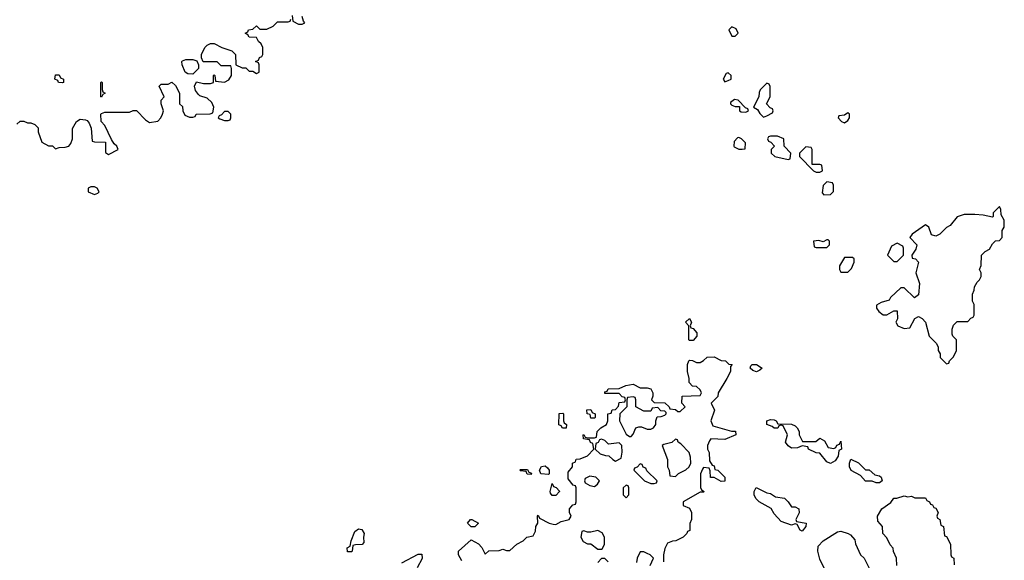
# Model space of a CAD drawing. Header units: inches. Extents: x 2735672 to 2903319, y 894031 to 1029782.
# Tile 37 of 167: x 2771066 to 2776658, y 1001199 to 1004267. Entities that reach past the tile are written whole.
import ezdxf

# ---------------------------------------------------------------- set-up
doc = ezdxf.new("R2010")
doc.units = ezdxf.units.IN
doc.header["$MEASUREMENT"] = 0
doc.layers.add('C7070', color=7, linetype='Continuous')

msp = doc.modelspace()

# ---------------------------------------------------------------- linework, layer by layer
at = {"layer": 'C7070', "color": 4}
for points, elevation in [([(2771050, 1003674), (2771068, 1003692), (2771090, 1003692), (2771110, 1003682), (2771130, 1003682), (2771151.6, 1003671.6), (2771170, 1003654), (2771171.3, 1003630), (2771191.6, 1003571.6), (2771230, 1003552), (2771251.6, 1003551.6), (2771270, 1003534), (2771290, 1003542), (2771323.6, 1003543.6), (2771346, 1003550), (2771356.4, 1003563.6), (2771366, 1003590), (2771366, 1003650), (2771388, 1003690), (2771410, 1003702), (2771439.6, 1003699.6), (2771450, 1003694), (2771459.8, 1003679.8), (2771471.6, 1003651.6), (2771478, 1003578), (2771490, 1003574), (2771552.7, 1003572.7), (2771552.7, 1003512.7), (2771570, 1003502), (2771626, 1003530), (2771618, 1003550), (2771603.1, 1003563.1), (2771587.3, 1003587.3), (2771550, 1003666), (2771528.4, 1003688.4), (2771526, 1003730), (2771530, 1003734), (2771550, 1003742), (2771690, 1003742), (2771710, 1003752), (2771730, 1003752), (2771779.6, 1003699.6), (2771803.6, 1003683.6), (2771850, 1003692), (2771868, 1003710), (2771878, 1003730), (2771882, 1003750), (2771868.9, 1003788.9), (2771868.7, 1003810), (2771886, 1003830), (2771858, 1003890), (2771870, 1003902), (2771910, 1003902), (2771930, 1003912), (2771950, 1003894), (2771974, 1003850), (2771974, 1003790), (2771990, 1003774), (2771992, 1003750), (2772004.7, 1003724.7), (2772030, 1003714), (2772050, 1003714), (2772062, 1003718), (2772068.9, 1003731.1), (2772147.3, 1003732.7), (2772162, 1003738), (2772168, 1003770), (2772158, 1003798), (2772130, 1003822), (2772090, 1003835.3), (2772082, 1003842), (2772064.7, 1003864.7), (2772058, 1003890), (2772070, 1003914), (2772110, 1003904.7), (2772150, 1003904.7), (2772166, 1003910), (2772166, 1003950), (2772170, 1003954), (2772174, 1003950), (2772178, 1003918), (2772230, 1003912), (2772254.6, 1003925.4), (2772268, 1003950), (2772268, 1003990), (2772266, 1004006), (2772210, 1004006), (2772187.3, 1004027.3), (2772108, 1004028), (2772098, 1004050), (2772098, 1004070), (2772118, 1004110), (2772130, 1004122), (2772150, 1004132), (2772170, 1004132), (2772214, 1004110), (2772270.7, 1004090.7), (2772291.3, 1004070), (2772294, 1004010), (2772330, 1003994), (2772350, 1003994), (2772370, 1003974), (2772390, 1003974), (2772410, 1003962), (2772426, 1003970), (2772426, 1004010), (2772422, 1004022), (2772406, 1004030), (2772422, 1004038), (2772427.3, 1004052.7), (2772442, 1004058), (2772446, 1004070), (2772446, 1004110), (2772438, 1004130), (2772423.1, 1004143.1), (2772410, 1004166), (2772368.4, 1004168.4), (2772362, 1004182), (2772346, 1004190), (2772362, 1004198), (2772366, 1004210), (2772390, 1004214), (2772410, 1004232), (2772430, 1004214), (2772470, 1004214), (2772506, 1004230), (2772530, 1004254), (2772590, 1004254), (2772602, 1004258), (2772606, 1004270)], 12), ([(2772614, 1004290), (2772618, 1004258), (2772650, 1004242), (2772670, 1004242), (2772686, 1004250), (2772678, 1004258), (2772670, 1004286)], 12), ([(2773576.4, 1001196.4), (2773558, 1001230), (2773558, 1001250), (2773630, 1001314), (2773672, 1001292), (2773691.6, 1001271.6), (2773710, 1001234), (2773730, 1001252), (2773790, 1001254), (2773810, 1001262), (2773830, 1001254), (2773850, 1001254), (2773888.9, 1001291.1), (2773926, 1001310), (2773946, 1001330), (2773982, 1001338), (2773996.4, 1001363.6), (2773998, 1001390), (2774008, 1001410), (2774006, 1001450), (2774010, 1001454), (2774018, 1001438), (2774074, 1001410), (2774096.4, 1001403.6), (2774110, 1001402), (2774140.4, 1001419.6), (2774186, 1001430), (2774198, 1001450), (2774188, 1001470), (2774188.4, 1001491.6), (2774207.3, 1001512.7), (2774222, 1001518), (2774226, 1001530), (2774226, 1001610), (2774222, 1001622), (2774210, 1001626), (2774180.4, 1001660.4), (2774180.4, 1001699.6), (2774206, 1001730), (2774206, 1001750), (2774222, 1001758), (2774227.3, 1001772.7), (2774250, 1001774), (2774290, 1001792), (2774326, 1001830), (2774322, 1001862), (2774308, 1001868), (2774302, 1001882), (2774267.3, 1001887.3), (2774266, 1001910), (2774270, 1001912), (2774278, 1001898), (2774290, 1001894), (2774330, 1001894), (2774342, 1001898), (2774346, 1001930), (2774366, 1001950), (2774398, 1001970), (2774406, 1001990), (2774406, 1002030), (2774426, 1002034), (2774430, 1002052), (2774450, 1002054), (2774467.3, 1002072.7), (2774470, 1002094), (2774502, 1002098), (2774506, 1002110), (2774502, 1002122), (2774487.3, 1002127.3), (2774470, 1002146), (2774390, 1002146), (2774390, 1002154), (2774402, 1002158), (2774408.4, 1002171.6), (2774470, 1002174), (2774508.9, 1002191.1), (2774550, 1002198), (2774590, 1002178), (2774630, 1002178), (2774651, 1002171), (2774662, 1002150), (2774662, 1002130), (2774654, 1002110), (2774670, 1002094), (2774730, 1002092), (2774754, 1002070), (2774758, 1002058), (2774790, 1002054), (2774803.6, 1002043.6), (2774816.4, 1002043.6), (2774846, 1002070), (2774826, 1002090), (2774828.9, 1002131.1), (2774930, 1002134), (2774938, 1002150), (2774930, 1002166), (2774910, 1002186), (2774887.3, 1002187.3), (2774868.7, 1002208.7), (2774868.7, 1002230), (2774858, 1002270), (2774858, 1002310), (2774866, 1002330), (2774870, 1002334), (2774887.3, 1002332.7), (2774910, 1002322), (2774930, 1002322), (2774950, 1002332), (2774970, 1002351.3), (2775010, 1002354), (2775050, 1002332), (2775074, 1002330), (2775092.7, 1002312.7), (2775112, 1002310), (2775102, 1002298), (2775102, 1002270), (2775082, 1002230), (2775032, 1002150), (2775031.6, 1002128.4), (2774994, 1002090), (2775011.3, 1002050), (2774991.3, 1001990), (2775002, 1001962), (2775108.4, 1001931.6), (2775131.6, 1001931.6), (2775134, 1001910), (2775070, 1001884), (2774992, 1001888), (2774983.6, 1001876.4), (2774972, 1001850), (2774972, 1001830), (2774982, 1001810), (2774983.6, 1001763.6), (2774998, 1001738), (2775010, 1001734), (2775014, 1001714), (2775031.1, 1001711.1), (2775070.9, 1001670.9), (2775071.6, 1001648.4), (2775050, 1001646), (2775010, 1001668), (2774988.9, 1001668.9), (2774987.3, 1001707.3), (2774982, 1001722), (2774950, 1001726), (2774943.6, 1001716.4), (2774932, 1001690), (2774932.7, 1001612.7), (2774938, 1001598), (2774954, 1001590), (2774950, 1001586), (2774930, 1001586), (2774834, 1001530), (2774834, 1001510), (2774870, 1001494), (2774882, 1001470), (2774882, 1001430), (2774872.7, 1001407.3), (2774871.6, 1001368.4), (2774858, 1001362), (2774854, 1001350), (2774834, 1001330), (2774791.6, 1001308.4), (2774772.7, 1001307.3), (2774744.7, 1001295.3), (2774730, 1001266), (2774722, 1001230), (2774722, 1001190)], 8), ([(2776048.4, 1001168.4), (2776046, 1001210), (2776028.4, 1001248.4), (2776027.3, 1001267.3), (2776010, 1001286), (2775990, 1001326), (2775968, 1001350), (2775966, 1001390), (2775940.4, 1001420.4), (2775938, 1001450), (2775962, 1001490), (2776012.7, 1001527.3), (2776030, 1001551.3), (2776048.4, 1001551.6), (2776090, 1001564.7), (2776110, 1001558), (2776130, 1001562), (2776150, 1001554), (2776210, 1001554), (2776218, 1001538), (2776234, 1001530), (2776238, 1001518), (2776250, 1001514), (2776258, 1001498), (2776270, 1001494), (2776282, 1001470), (2776274, 1001450), (2776278, 1001438), (2776292, 1001430), (2776298, 1001398), (2776312, 1001390), (2776318, 1001338), (2776330, 1001334), (2776352, 1001290), (2776354, 1001230), (2776358, 1001218), (2776372, 1001210), (2776372.7, 1001172.7)], 8), ([(2775720.4, 1000980.4), (2775610, 1001206), (2775598, 1001250), (2775600.4, 1001279.6), (2775628.7, 1001310), (2775710, 1001361), (2775730, 1001364.7), (2775771.6, 1001351.6), (2775783.6, 1001343.6), (2775810, 1001314), (2775812.7, 1001292.7), (2775842, 1001230), (2775862, 1001210), (2775892, 1001150)], 8), ([(2773236.4, 1001183.6), (2773330, 1001234), (2773350, 1001234), (2773351.6, 1001208.4), (2773323.6, 1001156.4)], 8), ([(2774408, 1001190), (2774390, 1001208), (2774370, 1001208), (2774350, 1001186)], 8), ([(2774646, 1001170), (2774666, 1001210), (2774646, 1001230), (2774630, 1001238), (2774610, 1001246), (2774590, 1001246), (2774572, 1001210), (2774570, 1001186)], 8)]:
    msp.add_lwpolyline(points, dxfattribs=dict(at, elevation=elevation))
for points, elevation in [([(2775110, 1004226), (2775094, 1004210), (2775110, 1004174), (2775130, 1004174), (2775146, 1004190), (2775134.6, 1004214.6)], 12), ([(2772050, 1003958), (2772020.4, 1003960.4), (2772006, 1003970), (2771988, 1004010), (2771986, 1004030), (2771990, 1004034), (2772010, 1004042), (2772050, 1004042), (2772072.7, 1004032.7), (2772082, 1004010), (2772082, 1003990)], 12), ([(2771310, 1003908), (2771286, 1003910), (2771282, 1003922), (2771266, 1003930), (2771270, 1003954), (2771290, 1003954), (2771298, 1003938), (2771314, 1003930), (2771314, 1003910)], 12), ([(2775090, 1003966), (2775078, 1003962), (2775062, 1003930), (2775070, 1003914), (2775090, 1003922), (2775106, 1003930), (2775106, 1003950)], 12), ([(2771530, 1003828), (2771526, 1003830), (2771526, 1003910), (2771530, 1003914), (2771534, 1003910), (2771534, 1003870), (2771538, 1003858), (2771552, 1003850), (2771538, 1003842)], 12), ([(2775310, 1003906), (2775271.1, 1003868.9), (2775265.4, 1003854.6), (2775264.7, 1003830), (2775234, 1003770), (2775256.9, 1003756.9), (2775270, 1003734), (2775290, 1003714), (2775310, 1003722), (2775342, 1003738), (2775346, 1003750), (2775342, 1003762), (2775327.3, 1003767.3), (2775308, 1003790), (2775328, 1003830), (2775327.3, 1003887.3), (2775322, 1003902)], 12), ([(2775125.4, 1003814.6), (2775102, 1003798), (2775102, 1003790), (2775110, 1003782), (2775130, 1003774), (2775154, 1003774), (2775154, 1003750), (2775163.6, 1003743.6), (2775190, 1003742), (2775206, 1003750), (2775202, 1003762), (2775187.3, 1003767.3), (2775146, 1003810)], 12), ([(2772250, 1003746), (2772230, 1003746), (2772212.7, 1003727.3), (2772198, 1003722), (2772194, 1003710), (2772203.6, 1003703.6), (2772230, 1003694), (2772250, 1003694), (2772262, 1003698), (2772266, 1003710), (2772266, 1003730)], 12), ([(2775770, 1003738), (2775750, 1003726), (2775718, 1003722), (2775714, 1003710), (2775734, 1003690), (2775750, 1003682), (2775770, 1003694), (2775778, 1003710), (2775778, 1003730)], 12), ([(2775150, 1003598), (2775143.6, 1003596.4), (2775123.6, 1003576.4), (2775122, 1003550), (2775124.7, 1003544.7), (2775150, 1003532), (2775170, 1003532), (2775186, 1003534), (2775187.3, 1003567.3), (2775166, 1003590)], 12), ([(2775370, 1003606), (2775330, 1003606), (2775318, 1003602), (2775314, 1003590), (2775318, 1003578), (2775332.7, 1003572.7), (2775352, 1003550), (2775334, 1003530), (2775334, 1003510), (2775354, 1003490), (2775430, 1003474), (2775442, 1003478), (2775446, 1003510), (2775408, 1003550), (2775406, 1003590)], 12), ([(2775530, 1003546), (2775494, 1003510), (2775494, 1003490), (2775574, 1003410), (2775590, 1003402), (2775610, 1003402), (2775626, 1003410), (2775622, 1003442), (2775610, 1003446), (2775566, 1003446), (2775566, 1003530), (2775562, 1003542)], 12), ([(2771490, 1003318), (2771470, 1003318), (2771454, 1003310), (2771454, 1003290), (2771490, 1003274), (2771510, 1003282), (2771518, 1003290), (2771506, 1003310)], 12), ([(2775650, 1003346), (2775630, 1003326), (2775623.6, 1003283.6), (2775632.7, 1003272.7), (2775670, 1003274), (2775687.3, 1003292.7), (2775687.3, 1003327.3), (2775682, 1003342)], 12), ([(2776630, 1003206), (2776594, 1003170), (2776594, 1003150), (2776590, 1003146), (2776538, 1003158), (2776490, 1003162), (2776430, 1003162), (2776391.1, 1003148.9), (2776350, 1003098), (2776330, 1003088), (2776291.1, 1003048.9), (2776270, 1003038), (2776245.2, 1003045.2), (2776228.9, 1003088.9), (2776210, 1003102), (2776134, 1003050), (2776122, 1003030), (2776162, 1002990), (2776155.3, 1002964.7), (2776132, 1002930), (2776134, 1002914), (2776154, 1002910), (2776171.1, 1002891.1), (2776156, 1002830), (2776176, 1002770), (2776170, 1002706), (2776148.4, 1002688.4), (2776090, 1002746), (2776070, 1002746), (2776012, 1002690), (2776004.7, 1002675.3), (2775958, 1002662), (2775932.7, 1002647.3), (2775932, 1002630), (2775944.7, 1002610), (2775970, 1002591.3), (2775990, 1002592), (2776030, 1002614), (2776050, 1002614), (2776052, 1002570), (2776042, 1002550), (2776054, 1002530), (2776090, 1002514), (2776122, 1002518), (2776150, 1002572), (2776170, 1002582), (2776191.1, 1002571.1), (2776211.3, 1002550), (2776231.1, 1002471.1), (2776271.1, 1002431.1), (2776282, 1002410), (2776282, 1002390), (2776294, 1002370), (2776294, 1002350), (2776330, 1002314), (2776342, 1002318), (2776346, 1002330), (2776370, 1002354), (2776386, 1002390), (2776386, 1002450), (2776366, 1002470), (2776362, 1002482), (2776362, 1002510), (2776370, 1002534), (2776390, 1002554), (2776450, 1002554), (2776467.3, 1002572.7), (2776482, 1002578), (2776486, 1002590), (2776486, 1002650), (2776478, 1002670), (2776478, 1002710), (2776487.3, 1002732.7), (2776488.4, 1002751.6), (2776503.1, 1002776.9), (2776518, 1002790), (2776526, 1002810), (2776526, 1002830), (2776518, 1002850), (2776527.3, 1002872.7), (2776528, 1002930), (2776550, 1002952), (2776574.6, 1002965.4), (2776590, 1002994), (2776607.3, 1003012.7), (2776630, 1003014), (2776646, 1003030), (2776646, 1003070), (2776658, 1003090), (2776658, 1003130), (2776640.4, 1003160.4), (2776638, 1003190)], 12), ([(2775658, 1003018), (2775650, 1003018), (2775630, 1003006), (2775605.4, 1003014.6), (2775574, 1003010), (2775578, 1002978), (2775590, 1002974), (2775650, 1002974), (2775666, 1002990), (2775666, 1003010)], 12), ([(2776050, 1002998), (2776018, 1002982), (2775994, 1002930), (2776030, 1002894), (2776050, 1002894), (2776086, 1002930), (2776086, 1002970), (2776082, 1002982)], 12), ([(2775750, 1002918), (2775722, 1002870), (2775722, 1002850), (2775730, 1002834), (2775770, 1002834), (2775790, 1002854), (2775806, 1002890), (2775806, 1002910), (2775796.4, 1002916.4)], 12), ([(2774870, 1002446), (2774866, 1002450), (2774866, 1002530), (2774848, 1002550), (2774870, 1002572), (2774882, 1002550), (2774874, 1002530), (2774878, 1002518), (2774890, 1002514), (2774912, 1002490), (2774912, 1002470), (2774890, 1002446)], 8), ([(2775250, 1002269), (2775230, 1002275.3), (2775215.3, 1002290), (2775218, 1002302), (2775226, 1002310), (2775250, 1002310.8), (2775282, 1002290), (2775270, 1002278)], 8), ([(2774550, 1002126), (2774518, 1002122), (2774514, 1002110), (2774514, 1002070), (2774474, 1002030), (2774472, 1001990), (2774510, 1001914), (2774530, 1001902), (2774538, 1001902), (2774550, 1001914), (2774566, 1001950), (2774583.1, 1001956.9), (2774596.9, 1001956.9), (2774630, 1001942), (2774650, 1001942), (2774666, 1001950), (2774678, 1001970), (2774678, 1001990), (2774687.3, 1002012.7), (2774710, 1002014), (2774730, 1002022), (2774738, 1002030), (2774738, 1002038), (2774730, 1002046), (2774707.3, 1002047.3), (2774690, 1002066), (2774658, 1002062), (2774650, 1002046), (2774610, 1002046), (2774566, 1002070), (2774566, 1002110), (2774562, 1002122)], 8), ([(2774170, 1001948), (2774148.4, 1001948.4), (2774142, 1001962), (2774128.4, 1001968.4), (2774130, 1002032), (2774150, 1002034), (2774154, 1002030), (2774154, 1001990), (2774158, 1001978), (2774172, 1001970)], 8), ([(2774310, 1002006), (2774306, 1002026), (2774288, 1002030), (2774287.3, 1002052.7), (2774310, 1002054), (2774318, 1002038), (2774334, 1002030), (2774334, 1002010), (2774330, 1002006)], 8), ([(2775512.7, 1001872.7), (2775587.3, 1001872.7), (2775610, 1001892), (2775636.9, 1001876.9), (2775658, 1001838), (2775690, 1001834), (2775702, 1001838), (2775707.3, 1001852.7), (2775722, 1001858), (2775730, 1001874), (2775734, 1001830), (2775718, 1001822), (2775714, 1001790), (2775696.9, 1001763.1), (2775670, 1001748.7), (2775650, 1001758), (2775610, 1001806), (2775590, 1001808), (2775546, 1001830), (2775542, 1001842), (2775510, 1001848), (2775483.6, 1001836.4), (2775450, 1001835.3), (2775430, 1001848.7), (2775415.3, 1001870), (2775426, 1001910), (2775402, 1001962), (2775390, 1001966), (2775378, 1001962), (2775371.6, 1001948.4), (2775350, 1001948), (2775339, 1001959), (2775309.1, 1001969.1), (2775309, 1001990), (2775330, 1001998), (2775350, 1001996), (2775362, 1001990), (2775372.7, 1001972.7), (2775450, 1001972), (2775470, 1001962), (2775482, 1001950), (2775492, 1001930), (2775492, 1001910)], 8), ([(2774370, 1001886), (2774358, 1001882), (2774352, 1001868), (2774338, 1001862), (2774334, 1001830), (2774363.6, 1001803.6), (2774392.7, 1001792.7), (2774411.6, 1001791.6), (2774434, 1001770), (2774450, 1001762), (2774482, 1001778), (2774487.3, 1001812.7), (2774486, 1001850), (2774470, 1001866), (2774410, 1001858), (2774390, 1001878)], 8), ([(2774790, 1001886), (2774770, 1001868), (2774723.6, 1001856.4), (2774714, 1001850), (2774744.7, 1001770), (2774744.7, 1001730), (2774754, 1001710), (2774758, 1001678), (2774790, 1001674), (2774808.4, 1001691.6), (2774850, 1001712), (2774868, 1001730), (2774878, 1001750), (2774876.4, 1001783.6), (2774868, 1001810), (2774820.4, 1001860.4), (2774806, 1001870), (2774802, 1001882)], 8), ([(2775930, 1001638), (2775907.3, 1001647.3), (2775870, 1001648), (2775840.4, 1001680.4), (2775788.9, 1001708.9), (2775778, 1001730), (2775778, 1001750), (2775787.3, 1001772.7), (2775830, 1001752), (2775870, 1001712), (2775890, 1001711.3), (2775923.6, 1001683.6), (2775950, 1001678), (2775958, 1001670), (2775964.7, 1001650), (2775950, 1001639)], 8), ([(2773970, 1001686), (2773948.4, 1001688.4), (2773942, 1001702), (2773910, 1001706), (2773906, 1001710), (2773910, 1001714), (2773950, 1001714), (2773958, 1001698), (2773972.7, 1001692.7)], 8), ([(2774070, 1001686), (2774026, 1001690), (2774018, 1001710), (2774028.9, 1001731.1), (2774050, 1001734), (2774063.6, 1001723.6), (2774074, 1001710), (2774074, 1001690)], 8), ([(2774590, 1001746), (2774572.7, 1001727.3), (2774558, 1001722), (2774554, 1001710), (2774614, 1001650), (2774650, 1001634), (2774670, 1001634), (2774682, 1001638), (2774686, 1001650), (2774627.3, 1001707.3), (2774622, 1001722), (2774607.3, 1001727.3), (2774602, 1001742)], 8), ([(2774304.7, 1001675.3), (2774278, 1001662), (2774274, 1001650), (2774278, 1001638), (2774303.6, 1001623.6), (2774330, 1001618), (2774348, 1001630), (2774358, 1001650), (2774338, 1001670)], 8), ([(2774090, 1001566), (2774080.4, 1001580.4), (2774078, 1001590), (2774090, 1001634), (2774098, 1001618), (2774112.7, 1001612.7), (2774131.6, 1001591.6), (2774131.6, 1001588.4), (2774110, 1001566)], 8), ([(2774510, 1001626), (2774494, 1001610), (2774494, 1001570), (2774510, 1001554), (2774526, 1001570), (2774526, 1001610), (2774522, 1001622)], 8), ([(2775450, 1001502), (2775470, 1001502), (2775491.1, 1001491.1), (2775492, 1001468), (2775474, 1001430), (2775478, 1001418), (2775532, 1001410), (2775531.3, 1001390), (2775510, 1001364), (2775498, 1001370), (2775482, 1001402), (2775470, 1001406), (2775450, 1001398), (2775390, 1001419), (2775350, 1001462), (2775333.2, 1001493.2), (2775266, 1001530), (2775246, 1001550), (2775238, 1001570), (2775238, 1001590), (2775248.9, 1001611.1), (2775310, 1001582), (2775330, 1001578), (2775358, 1001558), (2775410, 1001550.8), (2775431.3, 1001530)], 8), ([(2773630, 1001388), (2773609.1, 1001409.1), (2773626, 1001430), (2773634, 1001430), (2773672, 1001410), (2773650, 1001388)], 8), ([(2772950, 1001246), (2772927.3, 1001247.3), (2772926, 1001270), (2772942, 1001278), (2772948, 1001310), (2772970, 1001362), (2772990, 1001378), (2773010, 1001374), (2773022, 1001350), (2773018, 1001330), (2773019.6, 1001300.4), (2773011.6, 1001288.4), (2772972.7, 1001287.3), (2772958, 1001282), (2772954, 1001250)], 8), ([(2774350, 1001368), (2774310, 1001358), (2774290, 1001358), (2774270, 1001366), (2774258, 1001362), (2774252, 1001330), (2774265.4, 1001305.4), (2774290, 1001292), (2774310, 1001292), (2774350, 1001262), (2774370, 1001262), (2774375.3, 1001264.7), (2774388, 1001290), (2774388, 1001330), (2774374.6, 1001354.6)], 8)]:
    msp.add_lwpolyline(points, close=True, dxfattribs=dict(at, elevation=elevation))

doc.saveas('drawing.dxf')
